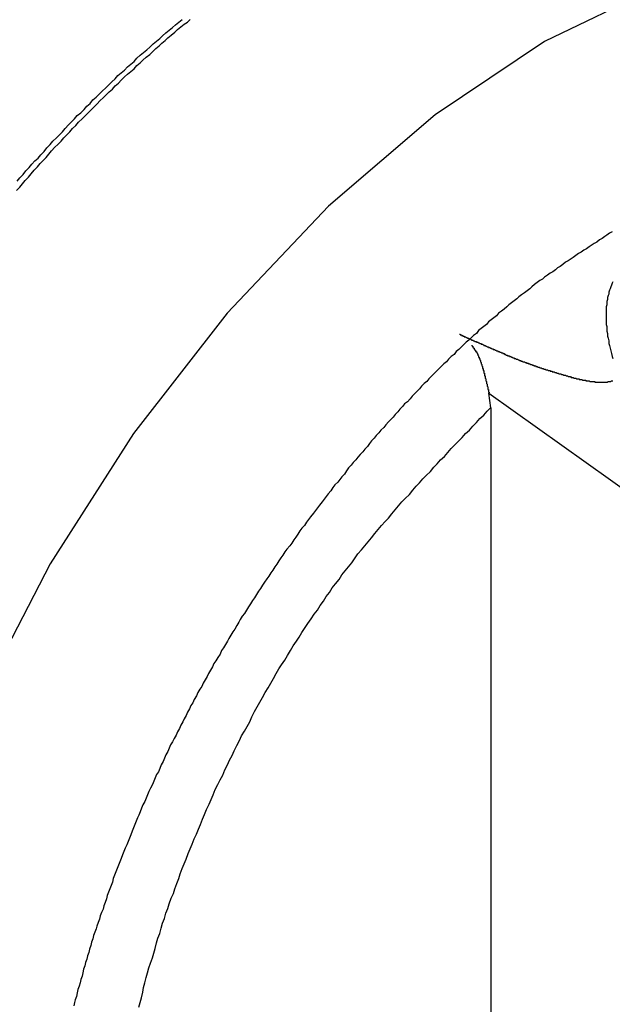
# Model space of a CAD drawing. Header units: millimetres. Extents: x 7187 to 8806, y -3756 to -2918.
# Tile 89 of 250: x 7831 to 7840, y -3634 to -3619. Entities that reach past the tile are written whole.
import ezdxf

# ---------------------------------------------------------------- set-up
doc = ezdxf.new("R2010")
doc.units = ezdxf.units.MM
doc.header["$LTSCALE"] = 3

msp = doc.modelspace()

# ---------------------------------------------------------------- linework, layer by layer
at = {"linetype": 'Continuous', "lineweight": 30}
for p, q in [((7837.78, -3624.489), (7846.467, -3630.685)), ((7837.806, -3624.705), (7837.78, -3624.489)), ((7837.806, -3624.705), (7837.806, -3641.912))]:
    msp.add_line(p, q, dxfattribs=at)
at = {"linetype": 'Continuous', "lineweight": 30, "flags": 128}
msp.add_lwpolyline([(7845.846, -3618.53), (7844.683, -3618.066), (7843.299, -3617.885), (7841.799, -3618.034), (7840.221, -3618.507), (7838.603, -3619.294), (7836.985, -3620.376), (7835.407, -3621.724), (7833.908, -3623.307), (7832.524, -3625.085), (7831.29, -3627.015), (7830.236, -3629.048), (7829.388, -3631.136), (7828.767, -3633.226), (7828.388, -3635.267), (7828.26, -3637.209)], dxfattribs=at)
at = {"linetype": 'Continuous', "lineweight": 30}
for points in [[(7830.793, -3621.496, 0), (7830.843, -3621.446, 0), (7830.883, -3621.396, 0), (7830.923, -3621.346, 0), (7830.973, -3621.296, 0), (7831.013, -3621.246, 0), (7831.053, -3621.196, 0), (7831.103, -3621.146, 0), (7831.143, -3621.096, 0), (7831.183, -3621.056, 0), (7831.233, -3621.006, 0), (7831.273, -3620.956, 0), (7831.313, -3620.906, 0), (7831.363, -3620.856, 0), (7831.403, -3620.816, 0), (7831.453, -3620.766, 0), (7831.493, -3620.716, 0), (7831.533, -3620.676, 0), (7831.583, -3620.626, 0), (7831.623, -3620.576, 0), (7831.673, -3620.536, 0), (7831.713, -3620.486, 0), (7831.763, -3620.436, 0), (7831.803, -3620.396, 0), (7831.853, -3620.346, 0), (7831.893, -3620.306, 0), (7831.943, -3620.256, 0), (7831.983, -3620.216, 0), (7832.033, -3620.166, 0), (7832.073, -3620.126, 0), (7832.123, -3620.076, 0), (7832.163, -3620.036, 0), (7832.213, -3619.996, 0), (7832.253, -3619.946, 0), (7832.303, -3619.906, 0), (7832.343, -3619.866, 0), (7832.393, -3619.816, 0), (7832.433, -3619.776, 0), (7832.483, -3619.736, 0), (7832.533, -3619.696, 0), (7832.573, -3619.646, 0), (7832.623, -3619.606, 0), (7832.663, -3619.566, 0), (7832.713, -3619.526, 0), (7832.763, -3619.486, 0), (7832.803, -3619.446, 0), (7832.853, -3619.396, 0), (7832.903, -3619.356, 0), (7832.943, -3619.316, 0), (7832.993, -3619.276, 0), (7833.033, -3619.236, 0), (7833.083, -3619.196, 0), (7833.133, -3619.156, 0), (7833.173, -3619.116, 0), (7833.223, -3619.076, 0), (7833.273, -3619.036, 0), (7833.323, -3619.006, 0), (7833.363, -3618.966, 0)], [(7830.803, -3621.356, 0), (7830.843, -3621.306, 0), (7830.893, -3621.256, 0), (7830.933, -3621.206, 0), (7830.983, -3621.156, 0), (7831.023, -3621.106, 0), (7831.063, -3621.056, 0), (7831.113, -3621.016, 0), (7831.153, -3620.966, 0), (7831.203, -3620.916, 0), (7831.243, -3620.866, 0), (7831.293, -3620.816, 0), (7831.333, -3620.766, 0), (7831.383, -3620.716, 0), (7831.423, -3620.676, 0), (7831.473, -3620.626, 0), (7831.513, -3620.576, 0), (7831.563, -3620.526, 0), (7831.603, -3620.486, 0), (7831.653, -3620.436, 0), (7831.693, -3620.386, 0), (7831.743, -3620.346, 0), (7831.793, -3620.296, 0), (7831.833, -3620.246, 0), (7831.883, -3620.206, 0), (7831.923, -3620.156, 0), (7831.973, -3620.116, 0), (7832.023, -3620.066, 0), (7832.063, -3620.026, 0), (7832.113, -3619.976, 0), (7832.153, -3619.936, 0), (7832.203, -3619.886, 0), (7832.253, -3619.846, 0), (7832.293, -3619.796, 0), (7832.343, -3619.756, 0), (7832.393, -3619.716, 0), (7832.433, -3619.666, 0), (7832.483, -3619.626, 0), (7832.533, -3619.586, 0), (7832.573, -3619.536, 0), (7832.623, -3619.496, 0), (7832.673, -3619.456, 0), (7832.723, -3619.416, 0), (7832.763, -3619.376, 0), (7832.813, -3619.326, 0), (7832.863, -3619.286, 0), (7832.913, -3619.246, 0), (7832.953, -3619.206, 0), (7833.003, -3619.166, 0), (7833.053, -3619.126, 0), (7833.103, -3619.086, 0), (7833.143, -3619.046, 0), (7833.193, -3619.006, 0), (7833.243, -3618.966, 0)], [(7839.603, -3622.106, 0), (7839.563, -3622.126, 0), (7839.523, -3622.156, 0), (7839.493, -3622.176, 0), (7839.453, -3622.206, 0), (7839.413, -3622.226, 0), (7839.373, -3622.256, 0), (7839.333, -3622.276, 0), (7839.293, -3622.306, 0), (7839.263, -3622.326, 0), (7839.223, -3622.356, 0), (7839.183, -3622.376, 0), (7839.143, -3622.406, 0), (7839.103, -3622.426, 0), (7839.063, -3622.456, 0), (7839.023, -3622.486, 0), (7838.993, -3622.506, 0), (7838.953, -3622.536, 0), (7838.913, -3622.556, 0), (7838.873, -3622.586, 0), (7838.833, -3622.616, 0), (7838.793, -3622.636, 0), (7838.763, -3622.666, 0), (7838.723, -3622.696, 0), (7838.683, -3622.716, 0), (7838.643, -3622.746, 0), (7838.603, -3622.776, 0), (7838.573, -3622.806, 0), (7838.533, -3622.826, 0), (7838.493, -3622.856, 0), (7838.453, -3622.886, 0), (7838.413, -3622.916, 0), (7838.383, -3622.946, 0), (7838.343, -3622.976, 0), (7838.303, -3623.006, 0), (7838.263, -3623.036, 0), (7838.223, -3623.066, 0), (7838.193, -3623.096, 0), (7838.153, -3623.126, 0), (7838.113, -3623.156, 0), (7838.073, -3623.186, 0), (7838.043, -3623.216, 0), (7838.003, -3623.246, 0), (7837.963, -3623.276, 0), (7837.923, -3623.306, 0), (7837.893, -3623.346, 0), (7837.853, -3623.376, 0), (7837.813, -3623.406, 0), (7837.773, -3623.436, 0), (7837.743, -3623.476, 0), (7837.703, -3623.506, 0), (7837.663, -3623.536, 0), (7837.623, -3623.566, 0), (7837.593, -3623.606, 0), (7837.553, -3623.636, 0), (7837.513, -3623.676, 0), (7837.483, -3623.706, 0), (7837.443, -3623.736, 0), (7837.403, -3623.776, 0), (7837.373, -3623.806, 0), (7837.333, -3623.846, 0), (7837.293, -3623.876, 0), (7837.263, -3623.916, 0), (7837.223, -3623.946, 0), (7837.183, -3623.986, 0), (7837.153, -3624.026, 0), (7837.113, -3624.056, 0), (7837.073, -3624.096, 0), (7837.043, -3624.126, 0), (7837.003, -3624.166, 0), (7836.963, -3624.206, 0), (7836.933, -3624.236, 0), (7836.893, -3624.276, 0), (7836.863, -3624.316, 0), (7836.823, -3624.346, 0), (7836.783, -3624.386, 0), (7836.753, -3624.426, 0), (7836.713, -3624.466, 0), (7836.683, -3624.496, 0), (7836.643, -3624.536, 0), (7836.613, -3624.576, 0), (7836.573, -3624.616, 0), (7836.533, -3624.646, 0), (7836.503, -3624.686, 0), (7836.463, -3624.726, 0), (7836.433, -3624.766, 0), (7836.393, -3624.806, 0), (7836.363, -3624.846, 0), (7836.323, -3624.886, 0), (7836.293, -3624.916, 0), (7836.253, -3624.956, 0), (7836.223, -3624.996, 0), (7836.183, -3625.036, 0), (7836.153, -3625.076, 0), (7836.113, -3625.116, 0), (7836.083, -3625.156, 0), (7836.043, -3625.196, 0), (7836.013, -3625.236, 0), (7835.983, -3625.276, 0), (7835.943, -3625.316, 0), (7835.913, -3625.356, 0), (7835.873, -3625.396, 0), (7835.843, -3625.436, 0), (7835.813, -3625.476, 0), (7835.773, -3625.516, 0), (7835.743, -3625.556, 0), (7835.703, -3625.596, 0), (7835.673, -3625.636, 0), (7835.643, -3625.686, 0), (7835.603, -3625.726, 0), (7835.573, -3625.766, 0), (7835.543, -3625.806, 0), (7835.503, -3625.846, 0), (7835.473, -3625.886, 0), (7835.443, -3625.936, 0), (7835.403, -3625.976, 0), (7835.373, -3626.016, 0), (7835.343, -3626.056, 0), (7835.313, -3626.096, 0), (7835.273, -3626.146, 0), (7835.243, -3626.186, 0), (7835.213, -3626.226, 0), (7835.183, -3626.266, 0), (7835.143, -3626.316, 0), (7835.113, -3626.356, 0), (7835.083, -3626.396, 0), (7835.053, -3626.446, 0), (7835.013, -3626.486, 0), (7834.983, -3626.526, 0), (7834.953, -3626.576, 0), (7834.923, -3626.616, 0), (7834.893, -3626.656, 0), (7834.863, -3626.706, 0), (7834.833, -3626.746, 0), (7834.793, -3626.796, 0), (7834.763, -3626.836, 0), (7834.733, -3626.886, 0), (7834.703, -3626.926, 0), (7834.673, -3626.966, 0), (7834.643, -3627.016, 0), (7834.613, -3627.056, 0), (7834.583, -3627.106, 0), (7834.553, -3627.146, 0), (7834.523, -3627.196, 0), (7834.493, -3627.236, 0), (7834.463, -3627.286, 0), (7834.433, -3627.326, 0), (7834.403, -3627.376, 0), (7834.373, -3627.416, 0), (7834.343, -3627.466, 0), (7834.313, -3627.516, 0), (7834.283, -3627.556, 0), (7834.253, -3627.606, 0), (7834.223, -3627.646, 0), (7834.193, -3627.696, 0), (7834.163, -3627.746, 0), (7834.133, -3627.786, 0), (7834.103, -3627.836, 0), (7834.083, -3627.876, 0), (7834.053, -3627.926, 0), (7834.023, -3627.976, 0), (7833.993, -3628.016, 0), (7833.963, -3628.066, 0), (7833.933, -3628.116, 0), (7833.913, -3628.156, 0), (7833.883, -3628.206, 0), (7833.853, -3628.256, 0), (7833.823, -3628.296, 0), (7833.803, -3628.346, 0), (7833.773, -3628.396, 0), (7833.743, -3628.446, 0), (7833.713, -3628.486, 0), (7833.693, -3628.536, 0), (7833.663, -3628.586, 0), (7833.633, -3628.636, 0), (7833.613, -3628.676, 0), (7833.583, -3628.726, 0), (7833.553, -3628.776, 0), (7833.533, -3628.826, 0), (7833.503, -3628.866, 0), (7833.473, -3628.916, 0), (7833.453, -3628.966, 0), (7833.423, -3629.016, 0), (7833.403, -3629.066, 0), (7833.373, -3629.106, 0), (7833.353, -3629.156, 0), (7833.323, -3629.206, 0), (7833.303, -3629.256, 0), (7833.273, -3629.306, 0), (7833.253, -3629.346, 0), (7833.223, -3629.396, 0), (7833.203, -3629.446, 0), (7833.173, -3629.496, 0), (7833.153, -3629.546, 0), (7833.123, -3629.596, 0), (7833.103, -3629.646, 0), (7833.073, -3629.686, 0), (7833.053, -3629.736, 0), (7833.033, -3629.786, 0), (7833.003, -3629.836, 0), (7832.983, -3629.886, 0), (7832.963, -3629.936, 0), (7832.933, -3629.986, 0), (7832.913, -3630.036, 0), (7832.893, -3630.086, 0), (7832.863, -3630.126, 0), (7832.843, -3630.176, 0), (7832.823, -3630.226, 0), (7832.803, -3630.276, 0), (7832.773, -3630.326, 0), (7832.753, -3630.376, 0), (7832.733, -3630.426, 0), (7832.713, -3630.476, 0), (7832.693, -3630.526, 0), (7832.663, -3630.576, 0), (7832.643, -3630.626, 0), (7832.623, -3630.676, 0), (7832.603, -3630.726, 0), (7832.583, -3630.766, 0), (7832.563, -3630.816, 0), (7832.543, -3630.866, 0), (7832.523, -3630.916, 0), (7832.503, -3630.966, 0), (7832.483, -3631.016, 0), (7832.463, -3631.066, 0), (7832.443, -3631.116, 0), (7832.423, -3631.166, 0), (7832.403, -3631.216, 0), (7832.383, -3631.266, 0), (7832.363, -3631.316, 0), (7832.343, -3631.366, 0), (7832.323, -3631.416, 0), (7832.303, -3631.466, 0), (7832.283, -3631.516, 0), (7832.263, -3631.566, 0), (7832.243, -3631.616, 0), (7832.223, -3631.666, 0), (7832.213, -3631.716, 0), (7832.193, -3631.766, 0), (7832.173, -3631.816, 0), (7832.153, -3631.866, 0), (7832.133, -3631.916, 0), (7832.123, -3631.966, 0), (7832.103, -3632.016, 0), (7832.083, -3632.066, 0), (7832.073, -3632.116, 0), (7832.053, -3632.166, 0), (7832.033, -3632.216, 0), (7832.023, -3632.266, 0), (7832.003, -3632.316, 0), (7831.983, -3632.366, 0), (7831.973, -3632.406, 0), (7831.953, -3632.456, 0), (7831.933, -3632.506, 0), (7831.923, -3632.556, 0), (7831.903, -3632.606, 0), (7831.893, -3632.656, 0), (7831.873, -3632.706, 0), (7831.863, -3632.756, 0), (7831.843, -3632.806, 0), (7831.833, -3632.856, 0), (7831.813, -3632.906, 0), (7831.803, -3632.956, 0), (7831.783, -3633.006, 0), (7831.773, -3633.056, 0), (7831.763, -3633.106, 0), (7831.743, -3633.156, 0), (7831.733, -3633.206, 0), (7831.723, -3633.256, 0), (7831.703, -3633.306, 0), (7831.693, -3633.356, 0), (7831.683, -3633.406, 0), (7831.663, -3633.456, 0), (7831.653, -3633.496, 0), (7831.643, -3633.546, 0)], [(7839.613, -3622.846, 0), (7839.603, -3622.866, 0), (7839.593, -3622.896, 0), (7839.583, -3622.916, 0), (7839.573, -3622.946, 0), (7839.563, -3622.966, 0), (7839.553, -3622.996, 0), (7839.553, -3623.026, 0), (7839.543, -3623.046, 0), (7839.533, -3623.076, 0), (7839.533, -3623.106, 0), (7839.523, -3623.136, 0), (7839.523, -3623.166, 0), (7839.523, -3623.186, 0), (7839.513, -3623.216, 0), (7839.513, -3623.246, 0), (7839.513, -3623.276, 0), (7839.513, -3623.316, 0), (7839.513, -3623.346, 0), (7839.513, -3623.376, 0), (7839.513, -3623.406, 0), (7839.513, -3623.436, 0), (7839.513, -3623.476, 0), (7839.523, -3623.506, 0), (7839.523, -3623.536, 0), (7839.523, -3623.576, 0), (7839.533, -3623.606, 0), (7839.533, -3623.646, 0), (7839.543, -3623.676, 0), (7839.553, -3623.716, 0), (7839.553, -3623.756, 0), (7839.563, -3623.786, 0), (7839.573, -3623.826, 0), (7839.583, -3623.866, 0), (7839.593, -3623.906, 0), (7839.603, -3623.946, 0), (7839.613, -3623.976, 0)], [(7837.343, -3623.616, 0), (7837.353, -3623.616, 0), (7837.353, -3623.626, 0), (7837.363, -3623.626, 0), (7837.363, -3623.626, 0), (7837.373, -3623.626, 0), (7837.373, -3623.636, 0), (7837.383, -3623.636, 0), (7837.393, -3623.636, 0), (7837.393, -3623.646, 0), (7837.403, -3623.646, 0), (7837.403, -3623.646, 0), (7837.413, -3623.646, 0), (7837.413, -3623.656, 0), (7837.423, -3623.656, 0), (7837.433, -3623.656, 0), (7837.433, -3623.656, 0), (7837.443, -3623.666, 0), (7837.443, -3623.666, 0), (7837.453, -3623.666, 0), (7837.453, -3623.666, 0), (7837.463, -3623.676, 0), (7837.473, -3623.676, 0), (7837.473, -3623.676, 0), (7837.483, -3623.676, 0), (7837.483, -3623.686, 0), (7837.493, -3623.686, 0), (7837.493, -3623.686, 0), (7837.503, -3623.686, 0), (7837.513, -3623.696, 0), (7837.513, -3623.696, 0), (7837.523, -3623.696, 0), (7837.523, -3623.706, 0), (7837.533, -3623.706, 0), (7837.543, -3623.706, 0), (7837.543, -3623.706, 0), (7837.553, -3623.716, 0), (7837.553, -3623.716, 0), (7837.563, -3623.716, 0), (7837.563, -3623.716, 0), (7837.573, -3623.726, 0), (7837.583, -3623.726, 0), (7837.583, -3623.726, 0), (7837.593, -3623.726, 0), (7837.593, -3623.736, 0), (7837.603, -3623.736, 0), (7837.603, -3623.736, 0), (7837.613, -3623.736, 0), (7837.623, -3623.746, 0), (7837.623, -3623.746, 0), (7837.633, -3623.746, 0), (7837.633, -3623.746, 0), (7837.643, -3623.756, 0), (7837.643, -3623.756, 0), (7837.653, -3623.756, 0), (7837.663, -3623.756, 0), (7837.663, -3623.766, 0), (7837.673, -3623.766, 0), (7837.673, -3623.766, 0), (7837.683, -3623.766, 0), (7837.693, -3623.776, 0), (7837.693, -3623.776, 0), (7837.703, -3623.776, 0), (7837.703, -3623.786, 0), (7837.713, -3623.786, 0), (7837.713, -3623.786, 0), (7837.723, -3623.786, 0), (7837.733, -3623.796, 0), (7837.733, -3623.796, 0), (7837.743, -3623.796, 0), (7837.743, -3623.796, 0), (7837.753, -3623.806, 0), (7837.753, -3623.806, 0), (7837.763, -3623.806, 0), (7837.773, -3623.806, 0), (7837.773, -3623.816, 0), (7837.783, -3623.816, 0), (7837.783, -3623.816, 0), (7837.793, -3623.816, 0), (7837.803, -3623.826, 0), (7837.803, -3623.826, 0), (7837.813, -3623.826, 0), (7837.813, -3623.826, 0), (7837.823, -3623.836, 0), (7837.823, -3623.836, 0), (7837.833, -3623.836, 0), (7837.843, -3623.836, 0), (7837.843, -3623.846, 0), (7837.853, -3623.846, 0), (7837.853, -3623.846, 0), (7837.863, -3623.846, 0), (7837.873, -3623.856, 0), (7837.873, -3623.856, 0), (7837.883, -3623.856, 0), (7837.883, -3623.856, 0), (7837.893, -3623.866, 0), (7837.893, -3623.866, 0), (7837.903, -3623.866, 0), (7837.913, -3623.866, 0), (7837.913, -3623.876, 0), (7837.923, -3623.876, 0), (7837.923, -3623.876, 0), (7837.933, -3623.876, 0), (7837.943, -3623.886, 0), (7837.943, -3623.886, 0), (7837.953, -3623.886, 0), (7837.953, -3623.886, 0), (7837.963, -3623.896, 0), (7837.963, -3623.896, 0), (7837.973, -3623.896, 0), (7837.983, -3623.896, 0), (7837.983, -3623.906, 0), (7837.993, -3623.906, 0), (7837.993, -3623.906, 0), (7838.003, -3623.906, 0), (7838.013, -3623.916, 0), (7838.013, -3623.916, 0), (7838.023, -3623.916, 0), (7838.023, -3623.916, 0), (7838.033, -3623.926, 0), (7838.033, -3623.926, 0), (7838.043, -3623.926, 0), (7838.053, -3623.926, 0), (7838.053, -3623.936, 0), (7838.063, -3623.936, 0), (7838.063, -3623.936, 0), (7838.073, -3623.936, 0), (7838.083, -3623.936, 0), (7838.083, -3623.946, 0), (7838.093, -3623.946, 0), (7838.093, -3623.946, 0), (7838.103, -3623.946, 0), (7838.113, -3623.956, 0), (7838.113, -3623.956, 0), (7838.123, -3623.956, 0), (7838.123, -3623.956, 0), (7838.133, -3623.966, 0), (7838.143, -3623.966, 0), (7838.143, -3623.966, 0), (7838.153, -3623.966, 0), (7838.153, -3623.976, 0), (7838.163, -3623.976, 0), (7838.173, -3623.976, 0), (7838.173, -3623.976, 0), (7838.183, -3623.986, 0), (7838.183, -3623.986, 0), (7838.193, -3623.986, 0), (7838.193, -3623.986, 0), (7838.203, -3623.986, 0), (7838.213, -3623.996, 0), (7838.213, -3623.996, 0), (7838.223, -3623.996, 0), (7838.223, -3623.996, 0), (7838.233, -3624.006, 0), (7838.243, -3624.006, 0), (7838.243, -3624.006, 0), (7838.253, -3624.006, 0), (7838.253, -3624.016, 0), (7838.263, -3624.016, 0), (7838.273, -3624.016, 0), (7838.273, -3624.016, 0), (7838.283, -3624.026, 0), (7838.283, -3624.026, 0), (7838.293, -3624.026, 0), (7838.303, -3624.026, 0), (7838.303, -3624.026, 0), (7838.313, -3624.036, 0), (7838.313, -3624.036, 0), (7838.323, -3624.036, 0), (7838.333, -3624.036, 0), (7838.333, -3624.046, 0), (7838.343, -3624.046, 0), (7838.343, -3624.046, 0), (7838.353, -3624.046, 0), (7838.363, -3624.046, 0), (7838.363, -3624.056, 0), (7838.373, -3624.056, 0), (7838.383, -3624.056, 0), (7838.383, -3624.056, 0), (7838.393, -3624.066, 0), (7838.393, -3624.066, 0), (7838.403, -3624.066, 0), (7838.413, -3624.066, 0), (7838.413, -3624.066, 0), (7838.423, -3624.076, 0), (7838.423, -3624.076, 0), (7838.433, -3624.076, 0), (7838.443, -3624.076, 0), (7838.443, -3624.086, 0), (7838.453, -3624.086, 0), (7838.453, -3624.086, 0), (7838.463, -3624.086, 0), (7838.473, -3624.086, 0), (7838.473, -3624.096, 0), (7838.483, -3624.096, 0), (7838.483, -3624.096, 0), (7838.493, -3624.096, 0), (7838.503, -3624.106, 0), (7838.503, -3624.106, 0), (7838.513, -3624.106, 0), (7838.523, -3624.106, 0), (7838.523, -3624.106, 0), (7838.533, -3624.116, 0), (7838.533, -3624.116, 0), (7838.543, -3624.116, 0), (7838.553, -3624.116, 0), (7838.553, -3624.116, 0), (7838.563, -3624.126, 0), (7838.563, -3624.126, 0), (7838.573, -3624.126, 0), (7838.583, -3624.126, 0), (7838.583, -3624.126, 0), (7838.593, -3624.136, 0), (7838.603, -3624.136, 0), (7838.603, -3624.136, 0), (7838.613, -3624.136, 0), (7838.613, -3624.136, 0), (7838.623, -3624.146, 0), (7838.633, -3624.146, 0), (7838.633, -3624.146, 0), (7838.643, -3624.146, 0), (7838.643, -3624.146, 0), (7838.653, -3624.156, 0), (7838.663, -3624.156, 0), (7838.663, -3624.156, 0), (7838.673, -3624.156, 0), (7838.683, -3624.156, 0), (7838.683, -3624.166, 0), (7838.693, -3624.166, 0), (7838.693, -3624.166, 0), (7838.703, -3624.166, 0), (7838.713, -3624.166, 0), (7838.713, -3624.176, 0), (7838.723, -3624.176, 0), (7838.733, -3624.176, 0), (7838.733, -3624.176, 0), (7838.743, -3624.176, 0), (7838.753, -3624.186, 0), (7838.753, -3624.186, 0), (7838.763, -3624.186, 0), (7838.763, -3624.186, 0), (7838.773, -3624.186, 0), (7838.783, -3624.196, 0), (7838.783, -3624.196, 0), (7838.793, -3624.196, 0), (7838.803, -3624.196, 0), (7838.803, -3624.196, 0), (7838.813, -3624.206, 0), (7838.813, -3624.206, 0), (7838.823, -3624.206, 0), (7838.833, -3624.206, 0), (7838.833, -3624.206, 0), (7838.843, -3624.206, 0), (7838.853, -3624.216, 0), (7838.853, -3624.216, 0), (7838.863, -3624.216, 0), (7838.873, -3624.216, 0), (7838.873, -3624.216, 0), (7838.883, -3624.226, 0), (7838.883, -3624.226, 0), (7838.893, -3624.226, 0), (7838.903, -3624.226, 0), (7838.903, -3624.226, 0), (7838.913, -3624.226, 0), (7838.923, -3624.236, 0), (7838.923, -3624.236, 0), (7838.933, -3624.236, 0), (7838.943, -3624.236, 0), (7838.943, -3624.236, 0), (7838.953, -3624.246, 0), (7838.963, -3624.246, 0), (7838.963, -3624.246, 0), (7838.973, -3624.246, 0), (7838.973, -3624.246, 0), (7838.983, -3624.246, 0), (7838.993, -3624.256, 0), (7838.993, -3624.256, 0), (7839.003, -3624.256, 0), (7839.013, -3624.256, 0), (7839.013, -3624.256, 0), (7839.023, -3624.256, 0), (7839.033, -3624.266, 0), (7839.033, -3624.266, 0), (7839.043, -3624.266, 0), (7839.053, -3624.266, 0), (7839.053, -3624.266, 0), (7839.063, -3624.266, 0), (7839.073, -3624.276, 0), (7839.073, -3624.276, 0), (7839.083, -3624.276, 0), (7839.093, -3624.276, 0), (7839.093, -3624.276, 0), (7839.103, -3624.276, 0), (7839.113, -3624.276, 0), (7839.113, -3624.286, 0), (7839.123, -3624.286, 0), (7839.133, -3624.286, 0), (7839.133, -3624.286, 0), (7839.143, -3624.286, 0), (7839.153, -3624.286, 0), (7839.153, -3624.286, 0), (7839.163, -3624.296, 0), (7839.173, -3624.296, 0), (7839.173, -3624.296, 0), (7839.183, -3624.296, 0), (7839.193, -3624.296, 0), (7839.193, -3624.296, 0), (7839.203, -3624.296, 0), (7839.213, -3624.296, 0), (7839.213, -3624.306, 0), (7839.223, -3624.306, 0), (7839.233, -3624.306, 0), (7839.233, -3624.306, 0), (7839.243, -3624.306, 0), (7839.253, -3624.306, 0), (7839.253, -3624.306, 0), (7839.263, -3624.306, 0), (7839.273, -3624.316, 0), (7839.273, -3624.316, 0), (7839.283, -3624.316, 0), (7839.293, -3624.316, 0), (7839.293, -3624.316, 0), (7839.303, -3624.316, 0), (7839.313, -3624.316, 0), (7839.323, -3624.316, 0), (7839.323, -3624.316, 0), (7839.333, -3624.316, 0), (7839.343, -3624.316, 0), (7839.343, -3624.326, 0), (7839.353, -3624.326, 0), (7839.363, -3624.326, 0), (7839.363, -3624.326, 0), (7839.373, -3624.326, 0), (7839.383, -3624.326, 0), (7839.393, -3624.326, 0), (7839.393, -3624.326, 0), (7839.403, -3624.326, 0), (7839.413, -3624.326, 0), (7839.413, -3624.326, 0), (7839.423, -3624.326, 0), (7839.433, -3624.326, 0), (7839.443, -3624.326, 0), (7839.443, -3624.326, 0), (7839.453, -3624.326, 0), (7839.463, -3624.326, 0), (7839.473, -3624.326, 0), (7839.473, -3624.326, 0), (7839.483, -3624.326, 0), (7839.493, -3624.326, 0), (7839.493, -3624.326, 0), (7839.503, -3624.326, 0), (7839.513, -3624.326, 0), (7839.523, -3624.326, 0), (7839.523, -3624.326, 0), (7839.533, -3624.326, 0), (7839.543, -3624.316, 0), (7839.553, -3624.316, 0), (7839.553, -3624.316, 0), (7839.563, -3624.316, 0), (7839.573, -3624.316, 0), (7839.573, -3624.316, 0), (7839.583, -3624.316, 0), (7839.593, -3624.306, 0), (7839.603, -3624.306, 0), (7839.603, -3624.306, 0), (7839.613, -3624.306, 0)], [(7837.523, -3623.786, 0), (7837.523, -3623.786, 0), (7837.533, -3623.786, 0), (7837.533, -3623.786, 0), (7837.533, -3623.796, 0), (7837.533, -3623.796, 0), (7837.533, -3623.796, 0), (7837.543, -3623.796, 0), (7837.543, -3623.806, 0), (7837.543, -3623.806, 0), (7837.543, -3623.806, 0), (7837.543, -3623.806, 0), (7837.543, -3623.816, 0), (7837.553, -3623.816, 0), (7837.553, -3623.816, 0), (7837.553, -3623.816, 0), (7837.553, -3623.826, 0), (7837.553, -3623.826, 0), (7837.563, -3623.826, 0), (7837.563, -3623.836, 0), (7837.563, -3623.836, 0), (7837.563, -3623.836, 0), (7837.563, -3623.836, 0), (7837.563, -3623.846, 0), (7837.573, -3623.846, 0), (7837.573, -3623.846, 0), (7837.573, -3623.846, 0), (7837.573, -3623.856, 0), (7837.573, -3623.856, 0), (7837.583, -3623.856, 0), (7837.583, -3623.866, 0), (7837.583, -3623.866, 0), (7837.583, -3623.866, 0), (7837.583, -3623.866, 0), (7837.583, -3623.876, 0), (7837.593, -3623.876, 0), (7837.593, -3623.876, 0), (7837.593, -3623.886, 0), (7837.593, -3623.886, 0), (7837.593, -3623.886, 0), (7837.593, -3623.886, 0), (7837.603, -3623.896, 0), (7837.603, -3623.896, 0), (7837.603, -3623.896, 0), (7837.603, -3623.906, 0), (7837.603, -3623.906, 0), (7837.603, -3623.906, 0), (7837.603, -3623.906, 0), (7837.613, -3623.916, 0), (7837.613, -3623.916, 0), (7837.613, -3623.916, 0), (7837.613, -3623.926, 0), (7837.613, -3623.926, 0), (7837.613, -3623.926, 0), (7837.623, -3623.936, 0), (7837.623, -3623.936, 0), (7837.623, -3623.936, 0), (7837.623, -3623.936, 0), (7837.623, -3623.946, 0), (7837.623, -3623.946, 0), (7837.623, -3623.946, 0), (7837.623, -3623.956, 0), (7837.633, -3623.956, 0), (7837.633, -3623.956, 0), (7837.633, -3623.966, 0), (7837.633, -3623.966, 0), (7837.633, -3623.966, 0), (7837.633, -3623.976, 0), (7837.633, -3623.976, 0), (7837.643, -3623.976, 0), (7837.643, -3623.986, 0), (7837.643, -3623.986, 0), (7837.643, -3623.986, 0), (7837.643, -3623.986, 0), (7837.643, -3623.996, 0), (7837.643, -3623.996, 0), (7837.643, -3623.996, 0), (7837.653, -3624.006, 0), (7837.653, -3624.006, 0), (7837.653, -3624.006, 0), (7837.653, -3624.016, 0), (7837.653, -3624.016, 0), (7837.653, -3624.016, 0), (7837.653, -3624.026, 0), (7837.653, -3624.026, 0), (7837.653, -3624.026, 0), (7837.663, -3624.036, 0), (7837.663, -3624.036, 0), (7837.663, -3624.036, 0), (7837.663, -3624.046, 0), (7837.663, -3624.046, 0), (7837.663, -3624.046, 0), (7837.663, -3624.056, 0), (7837.663, -3624.056, 0), (7837.663, -3624.056, 0), (7837.673, -3624.066, 0), (7837.673, -3624.066, 0), (7837.673, -3624.066, 0), (7837.673, -3624.076, 0), (7837.673, -3624.076, 0), (7837.673, -3624.076, 0), (7837.673, -3624.086, 0), (7837.673, -3624.086, 0), (7837.673, -3624.086, 0), (7837.683, -3624.096, 0), (7837.683, -3624.096, 0), (7837.683, -3624.096, 0), (7837.683, -3624.106, 0), (7837.683, -3624.106, 0), (7837.683, -3624.106, 0), (7837.683, -3624.116, 0), (7837.683, -3624.116, 0), (7837.683, -3624.116, 0), (7837.683, -3624.126, 0), (7837.693, -3624.126, 0), (7837.693, -3624.126, 0), (7837.693, -3624.136, 0), (7837.693, -3624.136, 0), (7837.693, -3624.136, 0), (7837.693, -3624.146, 0), (7837.693, -3624.146, 0), (7837.693, -3624.146, 0), (7837.693, -3624.156, 0), (7837.693, -3624.156, 0), (7837.703, -3624.156, 0), (7837.703, -3624.166, 0), (7837.703, -3624.166, 0), (7837.703, -3624.176, 0), (7837.703, -3624.176, 0), (7837.703, -3624.176, 0), (7837.703, -3624.186, 0), (7837.703, -3624.186, 0), (7837.703, -3624.186, 0), (7837.703, -3624.196, 0), (7837.703, -3624.196, 0), (7837.713, -3624.196, 0), (7837.713, -3624.206, 0), (7837.713, -3624.206, 0), (7837.713, -3624.206, 0), (7837.713, -3624.216, 0), (7837.713, -3624.216, 0), (7837.713, -3624.216, 0), (7837.713, -3624.226, 0), (7837.713, -3624.226, 0), (7837.713, -3624.226, 0), (7837.713, -3624.236, 0), (7837.723, -3624.236, 0), (7837.723, -3624.236, 0), (7837.723, -3624.246, 0), (7837.723, -3624.246, 0), (7837.723, -3624.246, 0), (7837.723, -3624.256, 0), (7837.723, -3624.256, 0), (7837.723, -3624.256, 0), (7837.723, -3624.266, 0), (7837.723, -3624.266, 0), (7837.723, -3624.266, 0), (7837.733, -3624.276, 0), (7837.733, -3624.276, 0), (7837.733, -3624.276, 0), (7837.733, -3624.286, 0), (7837.733, -3624.286, 0), (7837.733, -3624.286, 0), (7837.733, -3624.296, 0), (7837.733, -3624.296, 0), (7837.733, -3624.296, 0), (7837.733, -3624.306, 0), (7837.733, -3624.306, 0), (7837.733, -3624.306, 0), (7837.743, -3624.316, 0), (7837.743, -3624.316, 0), (7837.743, -3624.316, 0), (7837.743, -3624.326, 0), (7837.743, -3624.326, 0), (7837.743, -3624.326, 0), (7837.743, -3624.336, 0), (7837.743, -3624.336, 0), (7837.743, -3624.336, 0), (7837.743, -3624.346, 0), (7837.743, -3624.346, 0), (7837.743, -3624.346, 0), (7837.753, -3624.356, 0), (7837.753, -3624.356, 0), (7837.753, -3624.356, 0), (7837.753, -3624.366, 0), (7837.753, -3624.366, 0), (7837.753, -3624.366, 0), (7837.753, -3624.376, 0), (7837.753, -3624.376, 0), (7837.753, -3624.376, 0), (7837.753, -3624.386, 0), (7837.753, -3624.386, 0), (7837.753, -3624.386, 0), (7837.763, -3624.396, 0), (7837.763, -3624.396, 0), (7837.763, -3624.396, 0), (7837.763, -3624.406, 0), (7837.763, -3624.406, 0), (7837.763, -3624.406, 0), (7837.763, -3624.416, 0), (7837.763, -3624.416, 0), (7837.763, -3624.416, 0), (7837.763, -3624.426, 0), (7837.763, -3624.426, 0), (7837.763, -3624.426, 0), (7837.763, -3624.436, 0), (7837.773, -3624.436, 0), (7837.773, -3624.436, 0), (7837.773, -3624.446, 0), (7837.773, -3624.446, 0), (7837.773, -3624.446, 0), (7837.773, -3624.446, 0), (7837.773, -3624.456, 0), (7837.773, -3624.456, 0), (7837.773, -3624.456, 0), (7837.773, -3624.466, 0), (7837.773, -3624.466, 0), (7837.773, -3624.466, 0), (7837.773, -3624.476, 0), (7837.773, -3624.476, 0), (7837.783, -3624.476, 0), (7837.783, -3624.486, 0), (7837.783, -3624.486, 0), (7837.783, -3624.486, 0)], [(7832.603, -3633.566, 0), (7832.623, -3633.496, 0), (7832.643, -3633.426, 0), (7832.663, -3633.346, 0), (7832.673, -3633.276, 0), (7832.693, -3633.206, 0), (7832.713, -3633.126, 0), (7832.733, -3633.056, 0), (7832.753, -3632.986, 0), (7832.773, -3632.916, 0), (7832.803, -3632.836, 0), (7832.823, -3632.766, 0), (7832.843, -3632.696, 0), (7832.863, -3632.616, 0), (7832.883, -3632.546, 0), (7832.913, -3632.476, 0), (7832.933, -3632.396, 0), (7832.953, -3632.326, 0), (7832.983, -3632.256, 0), (7833.003, -3632.176, 0), (7833.033, -3632.106, 0), (7833.053, -3632.036, 0), (7833.083, -3631.956, 0), (7833.113, -3631.886, 0), (7833.133, -3631.816, 0), (7833.163, -3631.736, 0), (7833.193, -3631.666, 0), (7833.213, -3631.596, 0), (7833.243, -3631.516, 0), (7833.273, -3631.446, 0), (7833.303, -3631.376, 0), (7833.333, -3631.296, 0), (7833.363, -3631.226, 0), (7833.393, -3631.156, 0), (7833.423, -3631.076, 0), (7833.453, -3631.006, 0), (7833.483, -3630.936, 0), (7833.513, -3630.866, 0), (7833.543, -3630.786, 0), (7833.573, -3630.716, 0), (7833.603, -3630.646, 0), (7833.643, -3630.566, 0), (7833.673, -3630.496, 0), (7833.703, -3630.426, 0), (7833.733, -3630.346, 0), (7833.773, -3630.276, 0), (7833.803, -3630.206, 0), (7833.843, -3630.136, 0), (7833.873, -3630.056, 0), (7833.913, -3629.986, 0), (7833.943, -3629.916, 0), (7833.983, -3629.846, 0), (7834.013, -3629.776, 0), (7834.053, -3629.696, 0), (7834.093, -3629.626, 0), (7834.123, -3629.556, 0), (7834.163, -3629.486, 0), (7834.203, -3629.416, 0), (7834.243, -3629.346, 0), (7834.273, -3629.276, 0), (7834.313, -3629.196, 0), (7834.353, -3629.126, 0), (7834.393, -3629.056, 0), (7834.433, -3628.986, 0), (7834.473, -3628.916, 0), (7834.513, -3628.846, 0), (7834.553, -3628.776, 0), (7834.593, -3628.706, 0), (7834.633, -3628.636, 0), (7834.673, -3628.566, 0), (7834.713, -3628.506, 0), (7834.763, -3628.436, 0), (7834.803, -3628.366, 0), (7834.843, -3628.296, 0), (7834.883, -3628.226, 0), (7834.933, -3628.156, 0), (7834.973, -3628.096, 0), (7835.013, -3628.026, 0), (7835.063, -3627.956, 0), (7835.103, -3627.896, 0), (7835.153, -3627.826, 0), (7835.193, -3627.756, 0), (7835.243, -3627.696, 0), (7835.283, -3627.626, 0), (7835.333, -3627.566, 0), (7835.373, -3627.496, 0), (7835.423, -3627.436, 0), (7835.463, -3627.366, 0), (7835.513, -3627.306, 0), (7835.563, -3627.246, 0), (7835.603, -3627.176, 0), (7835.653, -3627.116, 0), (7835.703, -3627.056, 0), (7835.753, -3626.996, 0), (7835.803, -3626.926, 0), (7835.843, -3626.866, 0), (7835.893, -3626.806, 0), (7835.943, -3626.746, 0), (7835.993, -3626.686, 0), (7836.043, -3626.626, 0), (7836.093, -3626.566, 0), (7836.143, -3626.506, 0), (7836.193, -3626.446, 0), (7836.243, -3626.386, 0), (7836.293, -3626.336, 0), (7836.343, -3626.276, 0), (7836.393, -3626.216, 0), (7836.443, -3626.156, 0), (7836.493, -3626.096, 0), (7836.543, -3626.046, 0), (7836.603, -3625.986, 0), (7836.653, -3625.926, 0), (7836.703, -3625.866, 0), (7836.753, -3625.816, 0), (7836.803, -3625.756, 0), (7836.853, -3625.706, 0), (7836.913, -3625.646, 0), (7836.963, -3625.586, 0), (7837.013, -3625.536, 0), (7837.063, -3625.476, 0), (7837.123, -3625.426, 0), (7837.173, -3625.366, 0), (7837.223, -3625.306, 0), (7837.273, -3625.256, 0), (7837.333, -3625.196, 0), (7837.383, -3625.146, 0), (7837.433, -3625.086, 0), (7837.493, -3625.036, 0), (7837.543, -3624.976, 0), (7837.593, -3624.926, 0), (7837.643, -3624.866, 0), (7837.703, -3624.816, 0), (7837.753, -3624.756, 0), (7837.803, -3624.706, 0)]]:
    msp.add_polyline3d(points, dxfattribs=at)

doc.saveas('drawing.dxf')
